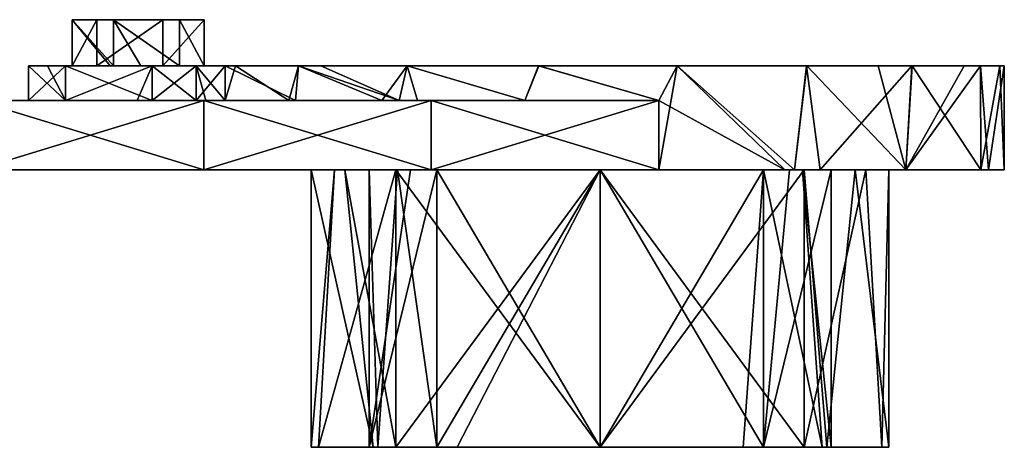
# Model space of a CAD drawing. Extents: x -90 to 138, y -1492 to 8.
# Tile 7 of 21: x 53 to 138, y -1277 to -1240. Entities that reach past the tile are written whole.
import ezdxf

# ---------------------------------------------------------------- set-up
doc = ezdxf.new("R2010")
doc.units = 0
doc.header["$LTSCALE"] = 65.185185
for name, color, linetype in [('40', 7, 'CONTINUOUS'), ('41', 7, 'CONTINUOUS'), ('42', 7, 'CONTINUOUS'), ('43', 7, 'CONTINUOUS'), ('46', 7, 'CONTINUOUS'), ('47', 7, 'CONTINUOUS'), ('48', 7, 'CONTINUOUS'), ('49', 7, 'CONTINUOUS'), ('50', 7, 'CONTINUOUS'), ('51', 7, 'CONTINUOUS'), ('52', 7, 'CONTINUOUS'), ('53', 7, 'CONTINUOUS'), ('54', 7, 'CONTINUOUS'), ('55', 7, 'CONTINUOUS'), ('56', 7, 'CONTINUOUS'), ('57', 7, 'CONTINUOUS'), ('58', 7, 'CONTINUOUS'), ('59', 7, 'CONTINUOUS'), ('60', 7, 'CONTINUOUS'), ('61', 7, 'CONTINUOUS'), ('62', 7, 'CONTINUOUS')]:
    doc.layers.add(name, color=color, linetype=linetype)

msp = doc.modelspace()

# ---------------------------------------------------------------- linework, layer by layer
at = {"layer": '40', "linetype": 'CONTINUOUS'}
for points in [[(44.333, -1253, 30.99), (45.599, -1253, 10.97), (63.088, -1253, 30.99), (44.333, -1253, 30.99)], [(44.333, -1253, 30.99), (63.088, -1253, 30.99), (49.435, -1253, 43.288), (44.333, -1253, 30.99)], [(45.599, -1253, 10.97), (49.497, -1253, 7.071), (64.284, -1253, 10.97), (45.599, -1253, 10.97)], [(45.599, -1253, 10.97), (64.284, -1253, 10.97), (63.088, -1253, 30.99), (45.599, -1253, 10.97)], [(65.402, -1253, -29.07), (47.518, -1253, -9.05), (46.45, -1253, -29.07), (65.402, -1253, -29.07)], [(65.402, -1253, -29.07), (46.45, -1253, -29.07), (49.435, -1253, -43.288), (65.402, -1253, -29.07)], [(49.497, -1253, -7.071), (47.518, -1253, -9.05), (64.846, -1253, -9.05), (49.497, -1253, -7.071)], [(64.846, -1253, -9.05), (47.518, -1253, -9.05), (65.402, -1253, -29.07), (64.846, -1253, -9.05)], [(49.435, -1253, 43.288), (63.088, -1253, 30.99), (69.123, -1253, 40.402), (49.435, -1253, 43.288)], [(69.123, -1253, -40.402), (65.402, -1253, -29.07), (49.435, -1253, -43.288), (69.123, -1253, -40.402)], [(49.497, -1253, 7.071), (52.426, -1253), (64.284, -1253, 10.97), (49.497, -1253, 7.071)], [(52.426, -1253), (49.497, -1253, -7.071), (64.846, -1253, -9.05), (52.426, -1253)], [(64.284, -1253, 10.97), (52.426, -1253), (64.846, -1253, -9.05), (64.284, -1253, 10.97)], [(63.088, -1253, 30.99), (64.284, -1253, 10.97), (81.842, -1253, 30.99), (63.088, -1253, 30.99)], [(63.088, -1253, 30.99), (81.842, -1253, 30.99), (69.123, -1253, 40.402), (63.088, -1253, 30.99)], [(81.337, -1253, 11.708), (64.284, -1253, 10.97), (78.426, -1253), (81.337, -1253, 11.708)], [(64.284, -1253, 10.97), (81.337, -1253, 11.708), (81.842, -1253, 30.99), (64.284, -1253, 10.97)], [(78.426, -1253), (64.284, -1253, 10.97), (64.846, -1253, -9.05), (78.426, -1253)], [(80.42, -1253, -9.784), (78.426, -1253), (64.846, -1253, -9.05), (80.42, -1253, -9.784)], [(80.42, -1253, -9.784), (64.846, -1253, -9.05), (65.402, -1253, -29.07), (80.42, -1253, -9.784)], [(84.354, -1253, -29.07), (80.42, -1253, -9.784), (65.402, -1253, -29.07), (84.354, -1253, -29.07)], [(84.354, -1253, -29.07), (65.402, -1253, -29.07), (69.123, -1253, -40.402), (84.354, -1253, -29.07)], [(69.123, -1253, 40.402), (81.842, -1253, 30.99), (88.812, -1253, 37.516), (69.123, -1253, 40.402)], [(88.812, -1253, -37.516), (84.354, -1253, -29.07), (69.123, -1253, -40.402), (88.812, -1253, -37.516)], [(80.42, -1253, -9.784), (84.354, -1253, -29.07), (85.748, -1253, -17.678), (80.42, -1253, -9.784)], [(81.842, -1253, 30.99), (81.337, -1253, 11.708), (85.748, -1253, 17.678), (81.842, -1253, 30.99)], [(100.597, -1253, 30.99), (81.842, -1253, 30.99), (85.748, -1253, 17.678), (100.597, -1253, 30.99)], [(81.842, -1253, 30.99), (100.597, -1253, 30.99), (88.812, -1253, 37.516), (81.842, -1253, 30.99)], [(87.024, -1253, 11.444), (83.426, -1253), (85.9, -1253, -9.634), (87.024, -1253, 11.444)], [(84.354, -1253, -29.07), (103.305, -1253, -29.07), (85.748, -1253, -17.678), (84.354, -1253, -29.07)], [(103.305, -1253, -29.07), (84.354, -1253, -29.07), (88.812, -1253, -37.516), (103.305, -1253, -29.07)], [(103.426, -1253, 25), (100.597, -1253, 30.99), (85.748, -1253, 17.678), (103.426, -1253, 25)], [(85.748, -1253, -17.678), (103.305, -1253, -29.07), (103.426, -1253, -25), (85.748, -1253, -17.678)], [(103.426, -1253, -9.05), (87.024, -1253, 11.444), (85.9, -1253, -9.634), (103.426, -1253, -9.05)], [(103.426, -1253, -9.05), (85.9, -1253, -9.634), (103.426, -1253, -20), (103.426, -1253, -9.05)], [(85.9, -1253, -9.634), (89.284, -1253, -14.142), (103.426, -1253, -20), (85.9, -1253, -9.634)], [(103.426, -1253, 10.97), (87.024, -1253, 11.444), (103.426, -1253, -9.05), (103.426, -1253, 10.97)], [(87.024, -1253, 11.444), (103.426, -1253, 10.97), (89.284, -1253, 14.142), (87.024, -1253, 11.444)], [(88.812, -1253, 37.516), (100.597, -1253, 30.99), (108.501, -1253, 34.63), (88.812, -1253, 37.516)], [(108.501, -1253, -34.63), (103.305, -1253, -29.07), (88.812, -1253, -37.516), (108.501, -1253, -34.63)], [(89.284, -1253, 14.142), (103.426, -1253, 10.97), (103.426, -1253, 20), (89.284, -1253, 14.142)], [(119.409, -1253, 31.137), (100.597, -1253, 30.99), (103.426, -1253, 25), (119.409, -1253, 31.137)], [(100.597, -1253, 30.99), (119.409, -1253, 31.137), (108.501, -1253, 34.63), (100.597, -1253, 30.99)], [(103.305, -1253, -29.07), (122.476, -1253, -29.361), (103.426, -1253, -25), (103.305, -1253, -29.07)], [(122.476, -1253, -29.361), (103.305, -1253, -29.07), (120.262, -1253, -30.684), (122.476, -1253, -29.361)], [(120.262, -1253, -30.684), (103.305, -1253, -29.07), (108.501, -1253, -34.63), (120.262, -1253, -30.684)], [(121.104, -1253, 17.678), (119.409, -1253, 31.137), (103.426, -1253, 25), (121.104, -1253, 17.678)], [(103.426, -1253, -25), (122.476, -1253, -29.361), (121.104, -1253, -17.678), (103.426, -1253, -25)], [(119.828, -1253, 11.444), (103.426, -1253, 10.97), (120.952, -1253, -9.634), (119.828, -1253, 11.444)], [(103.426, -1253, 10.97), (119.828, -1253, 11.444), (103.426, -1253, 20), (103.426, -1253, 10.97)], [(120.952, -1253, -9.634), (103.426, -1253, 10.97), (103.426, -1253, -9.05), (120.952, -1253, -9.634)], [(119.828, -1253, 11.444), (117.568, -1253, 14.142), (103.426, -1253, 20), (119.828, -1253, 11.444)], [(120.952, -1253, -9.634), (103.426, -1253, -9.05), (117.568, -1253, -14.142), (120.952, -1253, -9.634)], [(117.568, -1253, -14.142), (103.426, -1253, -9.05), (103.426, -1253, -20), (117.568, -1253, -14.142)], [(120.262, -1253, 30.684), (119.409, -1253, 31.137), (121.104, -1253, 17.678), (120.262, -1253, 30.684)], [(123.426, -1253), (119.828, -1253, 11.444), (120.952, -1253, -9.634), (123.426, -1253)], [(129.907, -1253, 22.884), (120.262, -1253, 30.684), (125.515, -1253, 11.708), (129.907, -1253, 22.884)], [(125.515, -1253, 11.708), (120.262, -1253, 30.684), (121.104, -1253, 17.678), (125.515, -1253, 11.708)], [(122.476, -1253, -29.361), (126.432, -1253, -9.784), (121.104, -1253, -17.678), (122.476, -1253, -29.361)], [(129.907, -1253, -22.884), (126.432, -1253, -9.784), (122.476, -1253, -29.361), (129.907, -1253, -22.884)], [(136.402, -1253, 11.725), (129.907, -1253, 22.884), (125.515, -1253, 11.708), (136.402, -1253, 11.725)], [(136.402, -1253, 11.725), (125.515, -1253, 11.708), (128.426, -1253), (136.402, -1253, 11.725)], [(126.432, -1253, -9.784), (137.044, -1253, -9.734), (128.426, -1253), (126.432, -1253, -9.784)], [(137.044, -1253, -9.734), (126.432, -1253, -9.784), (129.907, -1253, -22.884), (137.044, -1253, -9.734)], [(137.044, -1253, -9.734), (136.402, -1253, 11.725), (128.426, -1253), (137.044, -1253, -9.734)], [(138.425, -1253), (136.402, -1253, 11.725), (137.044, -1253, -9.734), (138.425, -1253)]]:
    msp.add_3dface(points, dxfattribs=at)
at = {"layer": '41', "linetype": 'CONTINUOUS'}
for points in [[(45.599, -1247, 10.97), (41.112, -1247, 30.99), (56.644, -1247, 30.99), (45.599, -1247, 10.97)], [(41.112, -1247, 30.99), (49.434, -1247, 43.288), (56.644, -1247, 30.99), (41.112, -1247, 30.99)], [(49.497, -1247, 7.071), (45.599, -1247, 10.97), (57.357, -1247, 10.97), (49.497, -1247, 7.071)], [(45.599, -1247, 10.97), (56.644, -1247, 30.99), (57.357, -1247, 10.97), (45.599, -1247, 10.97)], [(47.518, -1247, -9.05), (63.337, -1247, -9.5), (46.628, -1247, -29.07), (47.518, -1247, -9.05)], [(46.628, -1247, -29.07), (63.337, -1247, -9.5), (64.644, -1247, -9.422), (46.628, -1247, -29.07)], [(65.759, -1247, -29.07), (46.628, -1247, -29.07), (64.644, -1247, -9.422), (65.759, -1247, -29.07)], [(46.628, -1247, -29.07), (65.759, -1247, -29.07), (49.434, -1247, -43.288), (46.628, -1247, -29.07)], [(47.518, -1247, -9.05), (49.497, -1247, -7.071), (57.154, -1247, -7.135), (47.518, -1247, -9.05)], [(63.337, -1247, -9.5), (47.518, -1247, -9.05), (57.154, -1247, -7.135), (63.337, -1247, -9.5)], [(49.434, -1247, 43.288), (69.122, -1247, 40.402), (56.644, -1247, 30.99), (49.434, -1247, 43.288)], [(49.434, -1247, -43.288), (65.759, -1247, -29.07), (69.122, -1247, -40.402), (49.434, -1247, -43.288)], [(52.426, -1247), (49.497, -1247, 7.071), (57.357, -1247, 10.97), (52.426, -1247)], [(49.497, -1247, -7.071), (52.426, -1247), (53.926, -1247, 0), (49.497, -1247, -7.071)], [(57.154, -1247, -7.135), (49.497, -1247, -7.071), (53.926, -1247, 0), (57.154, -1247, -7.135)], [(52.426, -1247), (57.357, -1247, 10.97), (53.926, -1247, 0), (52.426, -1247)], [(53.926, -1247, 0), (57.357, -1247, 10.97), (57.154, -1247, 7.135), (53.926, -1247, 0)], [(56.644, -1247, 30.99), (69.122, -1247, 40.402), (72.177, -1247, 30.99), (56.644, -1247, 30.99)], [(56.644, -1247, 30.99), (72.177, -1247, 30.99), (57.357, -1247, 10.97), (56.644, -1247, 30.99)], [(57.154, -1247, 7.135), (57.357, -1247, 10.97), (64.644, -1247, 9.422), (57.154, -1247, 7.135)], [(57.357, -1247, 10.97), (72.177, -1247, 30.99), (69.295, -1247, 10.796), (57.357, -1247, 10.97)], [(57.357, -1247, 10.97), (69.295, -1247, 10.796), (64.644, -1247, 9.422), (57.357, -1247, 10.97)], [(64.644, -1247, 9.422), (69.295, -1247, 10.796), (68.441, -1247, 10.192), (64.644, -1247, 9.422)], [(68.441, -1247, -10.192), (65.759, -1247, -29.07), (64.644, -1247, -9.422), (68.441, -1247, -10.192)], [(84.522, -1247, -29.457), (65.759, -1247, -29.07), (76.482, -1247, -22.34), (84.522, -1247, -29.457)], [(65.759, -1247, -29.07), (84.522, -1247, -29.457), (69.122, -1247, -40.402), (65.759, -1247, -29.07)], [(76.482, -1247, -22.34), (65.759, -1247, -29.07), (70.976, -1247, -13.122), (76.482, -1247, -22.34)], [(70.976, -1247, -13.122), (65.759, -1247, -29.07), (68.441, -1247, -10.192), (70.976, -1247, -13.122)], [(69.122, -1247, 40.402), (88.811, -1247, 37.516), (72.177, -1247, 30.99), (69.122, -1247, 40.402)], [(69.122, -1247, -40.402), (84.522, -1247, -29.457), (86.018, -1247, -30.364), (69.122, -1247, -40.402)], [(88.811, -1247, -37.516), (69.122, -1247, -40.402), (86.018, -1247, -30.364), (88.811, -1247, -37.516)], [(69.295, -1247, 10.796), (72.177, -1247, 30.99), (70.976, -1247, 13.122), (69.295, -1247, 10.796)], [(70.976, -1247, 13.122), (72.177, -1247, 30.99), (77.048, -1247, 23.006), (70.976, -1247, 13.122)], [(72.177, -1247, 30.99), (88.811, -1247, 37.516), (87.612, -1247, 31.224), (72.177, -1247, 30.99)], [(72.177, -1247, 30.99), (87.612, -1247, 31.224), (86.018, -1247, 30.364), (72.177, -1247, 30.99)], [(72.177, -1247, 30.99), (86.018, -1247, 30.364), (77.048, -1247, 23.006), (72.177, -1247, 30.99)], [(96.9, -1247, -34.386), (88.811, -1247, -37.516), (86.018, -1247, -30.364), (96.9, -1247, -34.386)], [(87.612, -1247, 31.224), (88.811, -1247, 37.516), (96.9, -1247, 34.386), (87.612, -1247, 31.224)], [(88.811, -1247, 37.516), (108.499, -1247, 34.63), (96.9, -1247, 34.386), (88.811, -1247, 37.516)], [(108.499, -1247, -34.63), (88.811, -1247, -37.516), (96.9, -1247, -34.386), (108.499, -1247, -34.63)]]:
    msp.add_3dface(points, dxfattribs=at)
at = {"layer": '42', "linetype": 'CONTINUOUS'}
for points in [[(70.976, -1247, 13.122), (77.048, -1247, 23.006), (70.976, -1244, 13.122), (70.976, -1247, 13.122)], [(70.976, -1244, 13.122), (77.048, -1247, 23.006), (77.321, -1244, 23.315), (70.976, -1244, 13.122)], [(76.482, -1247, -22.34), (70.976, -1247, -13.122), (71.875, -1244, -15.153), (76.482, -1247, -22.34)], [(71.875, -1244, -15.153), (70.976, -1247, -13.122), (70.976, -1244, -13.122), (71.875, -1244, -15.153)], [(77.314, -1244, -23.308), (76.482, -1247, -22.34), (71.875, -1244, -15.153), (77.314, -1244, -23.308)], [(84.522, -1247, -29.457), (76.482, -1247, -22.34), (77.314, -1244, -23.308), (84.522, -1247, -29.457)], [(77.048, -1247, 23.006), (86.018, -1247, 30.364), (77.321, -1244, 23.315), (77.048, -1247, 23.006)], [(86.72, -1244, -30.757), (84.522, -1247, -29.457), (77.314, -1244, -23.308), (86.72, -1244, -30.757)], [(77.321, -1244, 23.315), (86.018, -1247, 30.364), (79.263, -1244, 25.322), (77.321, -1244, 23.315)], [(79.263, -1244, 25.322), (86.018, -1247, 30.364), (86.735, -1244, 30.764), (79.263, -1244, 25.322)], [(86.018, -1247, -30.364), (84.522, -1247, -29.457), (86.72, -1244, -30.757), (86.018, -1247, -30.364)], [(86.018, -1247, 30.364), (87.612, -1247, 31.224), (86.735, -1244, 30.764), (86.018, -1247, 30.364)], [(96.9, -1247, -34.386), (86.018, -1247, -30.364), (86.72, -1244, -30.757), (96.9, -1247, -34.386)], [(98.09, -1244, -34.591), (96.9, -1247, -34.386), (86.72, -1244, -30.757), (98.09, -1244, -34.591)], [(87.612, -1247, 31.224), (96.9, -1247, 34.386), (86.735, -1244, 30.764), (87.612, -1247, 31.224)], [(86.735, -1244, 30.764), (96.9, -1247, 34.386), (98.113, -1244, 34.595), (86.735, -1244, 30.764)], [(96.9, -1247, 34.386), (108.499, -1247, 34.63), (98.113, -1244, 34.595), (96.9, -1247, 34.386)], [(108.499, -1247, -34.63), (96.9, -1247, -34.386), (98.09, -1244, -34.591), (108.499, -1247, -34.63)], [(110.09, -1244, -34.359), (108.499, -1247, -34.63), (98.09, -1244, -34.591), (110.09, -1244, -34.359)], [(98.113, -1244, 34.595), (108.499, -1247, 34.63), (110.115, -1244, 34.355), (98.113, -1244, 34.595)], [(108.499, -1247, 34.63), (119.409, -1253, 31.137), (110.115, -1244, 34.355), (108.499, -1247, 34.63)], [(108.501, -1253, -34.63), (108.499, -1247, -34.63), (110.09, -1244, -34.359), (108.501, -1253, -34.63)], [(120.262, -1253, -30.684), (108.501, -1253, -34.63), (110.09, -1244, -34.359), (120.262, -1253, -30.684)], [(121.308, -1244, -30.086), (120.262, -1253, -30.684), (110.09, -1244, -34.359), (121.308, -1244, -30.086)], [(119.409, -1253, 31.137), (120.262, -1253, 30.684), (110.115, -1244, 34.355), (119.409, -1253, 31.137)], [(110.115, -1244, 34.355), (120.262, -1253, 30.684), (121.331, -1244, 30.073), (110.115, -1244, 34.355)], [(120.262, -1253, 30.684), (129.907, -1253, 22.884), (121.331, -1244, 30.073), (120.262, -1253, 30.684)], [(122.476, -1253, -29.361), (120.262, -1253, -30.684), (121.308, -1244, -30.086), (122.476, -1253, -29.361)], [(130.423, -1244, -22.273), (122.476, -1253, -29.361), (121.308, -1244, -30.086), (130.423, -1244, -22.273)], [(121.331, -1244, 30.073), (129.907, -1253, 22.884), (127.509, -1244, 25.396), (121.331, -1244, 30.073)], [(129.907, -1253, -22.884), (122.476, -1253, -29.361), (130.423, -1244, -22.273), (129.907, -1253, -22.884)], [(127.509, -1244, 25.396), (129.907, -1253, 22.884), (130.44, -1244, 22.253), (127.509, -1244, 25.396)], [(129.907, -1253, 22.884), (136.402, -1253, 11.725), (130.44, -1244, 22.253), (129.907, -1253, 22.884)], [(137.044, -1253, -9.734), (129.907, -1253, -22.884), (136.361, -1244, -11.839), (137.044, -1253, -9.734)], [(136.361, -1244, -11.839), (129.907, -1253, -22.884), (134.948, -1244, -15.208), (136.361, -1244, -11.839)], [(134.948, -1244, -15.208), (129.907, -1253, -22.884), (130.423, -1244, -22.273), (134.948, -1244, -15.208)], [(130.44, -1244, 22.253), (136.402, -1253, 11.725), (136.37, -1244, 11.815), (130.44, -1244, 22.253)], [(138.425, -1244, -0.013), (137.044, -1253, -9.734), (136.361, -1244, -11.839), (138.425, -1244, -0.013)], [(136.37, -1244, 11.815), (136.402, -1253, 11.725), (138.051, -1244, 5.103), (136.37, -1244, 11.815)], [(136.402, -1253, 11.725), (138.425, -1253), (138.051, -1244, 5.103), (136.402, -1253, 11.725)], [(138.425, -1253), (137.044, -1253, -9.734), (138.425, -1244, -0.013), (138.425, -1253)], [(138.051, -1244, 5.103), (138.425, -1253), (138.425, -1244, -0.013), (138.051, -1244, 5.103)], [(108.501, -1253, 34.63), (119.409, -1253, 31.137), (108.499, -1247, 34.63), (108.501, -1253, 34.63)]]:
    msp.add_3dface(points, dxfattribs=at)
at = {"layer": '43', "linetype": 'CONTINUOUS'}
for points in [[(49.435, -1253, -43.288), (49.434, -1247, -43.288), (69.122, -1247, -40.402), (49.435, -1253, -43.288)], [(69.123, -1253, -40.402), (49.435, -1253, -43.288), (69.122, -1247, -40.402), (69.123, -1253, -40.402)], [(69.123, -1253, -40.402), (69.122, -1247, -40.402), (88.811, -1247, -37.516), (69.123, -1253, -40.402)], [(88.812, -1253, -37.516), (69.123, -1253, -40.402), (88.811, -1247, -37.516), (88.812, -1253, -37.516)], [(88.812, -1253, -37.516), (88.811, -1247, -37.516), (108.499, -1247, -34.63), (88.812, -1253, -37.516)], [(108.501, -1253, -34.63), (88.812, -1253, -37.516), (108.499, -1247, -34.63), (108.501, -1253, -34.63)]]:
    msp.add_3dface(points, dxfattribs=at)
at = {"layer": '46', "linetype": 'CONTINUOUS'}
for points in [[(49.435, -1253, 43.288), (69.123, -1253, 40.402), (49.434, -1247, 43.288), (49.435, -1253, 43.288)], [(69.123, -1253, 40.402), (69.122, -1247, 40.402), (49.434, -1247, 43.288), (69.123, -1253, 40.402)], [(69.123, -1253, 40.402), (88.812, -1253, 37.516), (69.122, -1247, 40.402), (69.123, -1253, 40.402)], [(88.812, -1253, 37.516), (88.811, -1247, 37.516), (69.122, -1247, 40.402), (88.812, -1253, 37.516)], [(88.812, -1253, 37.516), (108.501, -1253, 34.63), (88.811, -1247, 37.516), (88.812, -1253, 37.516)], [(108.501, -1253, 34.63), (108.499, -1247, 34.63), (88.811, -1247, 37.516), (108.501, -1253, 34.63)]]:
    msp.add_3dface(points, dxfattribs=at)
at = {"layer": '47', "linetype": 'CONTINUOUS'}
for points in [[(53.926, -1244, 0), (55.574, -1244, 5.347), (57.154, -1244, -7.135), (53.926, -1244, 0)], [(55.574, -1244, 5.347), (57.154, -1244, 7.135), (61.022, -1244, 5.02), (55.574, -1244, 5.347)], [(55.574, -1244, 5.347), (61.022, -1244, 5.02), (57.714, -1244, 0.837), (55.574, -1244, 5.347)], [(55.574, -1244, 5.347), (57.714, -1244, 0.837), (57.154, -1244, -7.135), (55.574, -1244, 5.347)], [(57.154, -1244, 7.135), (64.644, -1244, 9.422), (61.295, -1244, 5.365), (57.154, -1244, 7.135)], [(61.022, -1244, 5.02), (57.154, -1244, 7.135), (61.295, -1244, 5.365), (61.022, -1244, 5.02)], [(57.714, -1244, 0.837), (59.845, -1244, -4.529), (57.154, -1244, -7.135), (57.714, -1244, 0.837)], [(57.154, -1244, -7.135), (59.845, -1244, -4.529), (64.644, -1244, -9.422), (57.154, -1244, -7.135)], [(59.845, -1244, -4.529), (65.558, -1244, -5.366), (64.644, -1244, -9.422), (59.845, -1244, -4.529)], [(61.295, -1244, 5.365), (64.644, -1244, 9.422), (63.652, -1244, 5.02), (61.295, -1244, 5.365)], [(64.644, -1244, 9.422), (68.441, -1244, 10.192), (63.652, -1244, 5.02), (64.644, -1244, 9.422)], [(63.652, -1244, 5.02), (68.441, -1244, 10.192), (82.127, -1244, 5.02), (63.652, -1244, 5.02)], [(63.652, -1244, 5.02), (82.127, -1244, 5.02), (67.008, -1244, 4.528), (63.652, -1244, 5.02)], [(64.644, -1244, -9.422), (65.558, -1244, -5.366), (68.441, -1244, -10.192), (64.644, -1244, -9.422)], [(65.558, -1244, -5.366), (69.139, -1244, -0.838), (68.441, -1244, -10.192), (65.558, -1244, -5.366)], [(67.008, -1244, 4.528), (82.127, -1244, 5.02), (69.139, -1244, -0.838), (67.008, -1244, 4.528)], [(68.441, -1244, 10.192), (70.976, -1244, 13.122), (82.127, -1244, 5.02), (68.441, -1244, 10.192)], [(69.139, -1244, -0.838), (70.976, -1244, -13.122), (68.441, -1244, -10.192), (69.139, -1244, -0.838)], [(82.127, -1244, 5.02), (70.976, -1244, -13.122), (69.139, -1244, -0.838), (82.127, -1244, 5.02)], [(70.976, -1244, 13.122), (77.321, -1244, 23.315), (79.263, -1244, 25.322), (70.976, -1244, 13.122)], [(70.976, -1244, 13.122), (79.263, -1244, 25.322), (82.127, -1244, 5.02), (70.976, -1244, 13.122)], [(71.875, -1244, -15.153), (70.976, -1244, -13.122), (82.127, -1244, 5.02), (71.875, -1244, -15.153)], [(77.314, -1244, -23.308), (71.875, -1244, -15.153), (87.749, -1244, -15), (77.314, -1244, -23.308)], [(71.875, -1244, -15.153), (82.127, -1244, 5.02), (87.749, -1244, -15), (71.875, -1244, -15.153)], [(86.72, -1244, -30.757), (77.314, -1244, -23.308), (87.749, -1244, -15), (86.72, -1244, -30.757)], [(79.263, -1244, 25.322), (86.735, -1244, 30.764), (95.398, -1244, 25.04), (79.263, -1244, 25.322)], [(82.127, -1244, 5.02), (79.263, -1244, 25.322), (95.398, -1244, 25.04), (82.127, -1244, 5.02)], [(100.601, -1244, 5.02), (82.127, -1244, 5.02), (95.398, -1244, 25.04), (100.601, -1244, 5.02)], [(82.127, -1244, 5.02), (100.601, -1244, 5.02), (87.749, -1244, -15), (82.127, -1244, 5.02)], [(98.09, -1244, -34.591), (86.72, -1244, -30.757), (87.749, -1244, -15), (98.09, -1244, -34.591)], [(86.735, -1244, 30.764), (98.113, -1244, 34.595), (95.398, -1244, 25.04), (86.735, -1244, 30.764)], [(98.09, -1244, -34.591), (87.749, -1244, -15), (103.354, -1244, -15), (98.09, -1244, -34.591)], [(87.749, -1244, -15), (100.601, -1244, 5.02), (103.354, -1244, -15), (87.749, -1244, -15)], [(98.113, -1244, 34.595), (110.115, -1244, 34.355), (95.398, -1244, 25.04), (98.113, -1244, 34.595)], [(110.115, -1244, 34.355), (111.296, -1244, 25.04), (95.398, -1244, 25.04), (110.115, -1244, 34.355)], [(111.296, -1244, 25.04), (100.601, -1244, 5.02), (95.398, -1244, 25.04), (111.296, -1244, 25.04)], [(110.09, -1244, -34.359), (98.09, -1244, -34.591), (103.354, -1244, -15), (110.09, -1244, -34.359)], [(119.076, -1244, 5.02), (100.601, -1244, 5.02), (111.296, -1244, 25.04), (119.076, -1244, 5.02)], [(100.601, -1244, 5.02), (119.076, -1244, 5.02), (103.354, -1244, -15), (100.601, -1244, 5.02)], [(110.09, -1244, -34.359), (103.354, -1244, -15), (118.958, -1244, -15), (110.09, -1244, -34.359)], [(103.354, -1244, -15), (119.076, -1244, 5.02), (118.958, -1244, -15), (103.354, -1244, -15)], [(121.308, -1244, -30.086), (110.09, -1244, -34.359), (118.958, -1244, -15), (121.308, -1244, -30.086)], [(110.115, -1244, 34.355), (121.331, -1244, 30.073), (111.296, -1244, 25.04), (110.115, -1244, 34.355)], [(121.331, -1244, 30.073), (127.509, -1244, 25.396), (111.296, -1244, 25.04), (121.331, -1244, 30.073)], [(127.509, -1244, 25.396), (119.076, -1244, 5.02), (111.296, -1244, 25.04), (127.509, -1244, 25.396)], [(134.948, -1244, -15.208), (121.308, -1244, -30.086), (118.958, -1244, -15), (134.948, -1244, -15.208)], [(119.076, -1244, 5.02), (134.948, -1244, -15.208), (118.958, -1244, -15), (119.076, -1244, 5.02)], [(127.509, -1244, 25.396), (130.44, -1244, 22.253), (119.076, -1244, 5.02), (127.509, -1244, 25.396)], [(130.44, -1244, 22.253), (136.37, -1244, 11.815), (119.076, -1244, 5.02), (130.44, -1244, 22.253)], [(136.37, -1244, 11.815), (138.051, -1244, 5.103), (119.076, -1244, 5.02), (136.37, -1244, 11.815)], [(138.051, -1244, 5.103), (134.948, -1244, -15.208), (119.076, -1244, 5.02), (138.051, -1244, 5.103)], [(134.948, -1244, -15.208), (130.423, -1244, -22.273), (121.308, -1244, -30.086), (134.948, -1244, -15.208)], [(138.051, -1244, 5.103), (136.361, -1244, -11.839), (134.948, -1244, -15.208), (138.051, -1244, 5.103)], [(138.051, -1244, 5.103), (138.425, -1244, -0.013), (136.361, -1244, -11.839), (138.051, -1244, 5.103)]]:
    msp.add_3dface(points, dxfattribs=at)
at = {"layer": '48', "linetype": 'CONTINUOUS'}
for points in [[(68.441, -1247, -10.192), (64.644, -1247, -9.422), (68.441, -1244, -10.192), (68.441, -1247, -10.192)], [(64.644, -1247, -9.422), (64.644, -1244, -9.422), (68.441, -1244, -10.192), (64.644, -1247, -9.422)], [(70.976, -1247, -13.122), (68.441, -1247, -10.192), (70.976, -1244, -13.122), (70.976, -1247, -13.122)], [(70.976, -1244, -13.122), (68.441, -1247, -10.192), (68.441, -1244, -10.192), (70.976, -1244, -13.122)]]:
    msp.add_3dface(points, dxfattribs=at)
at = {"layer": '49', "linetype": 'CONTINUOUS'}
for points in [[(57.154, -1247, -7.135), (53.926, -1247, 0), (57.154, -1244, -7.135), (57.154, -1247, -7.135)], [(53.926, -1247, 0), (57.154, -1247, 7.135), (53.926, -1244, 0), (53.926, -1247, 0)], [(53.926, -1247, 0), (53.926, -1244, 0), (57.154, -1244, -7.135), (53.926, -1247, 0)], [(57.154, -1247, 7.135), (55.574, -1244, 5.347), (53.926, -1244, 0), (57.154, -1247, 7.135)], [(57.154, -1247, 7.135), (57.154, -1244, 7.135), (55.574, -1244, 5.347), (57.154, -1247, 7.135)], [(63.337, -1247, -9.5), (57.154, -1247, -7.135), (64.644, -1244, -9.422), (63.337, -1247, -9.5)], [(57.154, -1247, -7.135), (57.154, -1244, -7.135), (64.644, -1244, -9.422), (57.154, -1247, -7.135)], [(57.154, -1247, 7.135), (64.644, -1247, 9.422), (57.154, -1244, 7.135), (57.154, -1247, 7.135)], [(64.644, -1247, 9.422), (64.644, -1244, 9.422), (57.154, -1244, 7.135), (64.644, -1247, 9.422)], [(64.644, -1247, -9.422), (63.337, -1247, -9.5), (64.644, -1244, -9.422), (64.644, -1247, -9.422)]]:
    msp.add_3dface(points, dxfattribs=at)
at = {"layer": '50', "linetype": 'CONTINUOUS'}
for points in [[(64.644, -1247, 9.422), (68.441, -1247, 10.192), (64.644, -1244, 9.422), (64.644, -1247, 9.422)], [(68.441, -1247, 10.192), (68.441, -1244, 10.192), (64.644, -1244, 9.422), (68.441, -1247, 10.192)], [(69.295, -1247, 10.796), (70.976, -1247, 13.122), (68.441, -1244, 10.192), (69.295, -1247, 10.796)], [(68.441, -1247, 10.192), (69.295, -1247, 10.796), (68.441, -1244, 10.192), (68.441, -1247, 10.192)], [(70.976, -1247, 13.122), (70.976, -1244, 13.122), (68.441, -1244, 10.192), (70.976, -1247, 13.122)]]:
    msp.add_3dface(points, dxfattribs=at)
at = {"layer": '51', "linetype": 'CONTINUOUS'}
for points in [[(79.04, -1277, -5.508), (83.426, -1277), (78.426, -1277), (79.04, -1277, -5.508)], [(78.426, -1277), (83.426, -1277), (83.789, -1277, 15.472), (78.426, -1277)], [(79.04, -1277, -5.508), (85.748, -1277, -17.678), (84.192, -1277, -5.482), (79.04, -1277, -5.508)], [(79.04, -1277, -5.508), (84.192, -1277, -5.482), (83.426, -1277), (79.04, -1277, -5.508)], [(83.789, -1277, 15.472), (83.426, -1277), (89.284, -1277, 14.142), (83.789, -1277, 15.472)], [(91.042, -1277, 15.705), (83.789, -1277, 15.472), (89.284, -1277, 14.142), (91.042, -1277, 15.705)], [(83.789, -1277, 15.472), (91.042, -1277, 15.705), (85.748, -1277, 17.678), (83.789, -1277, 15.472)], [(84.192, -1277, -5.482), (85.748, -1277, -17.678), (89.284, -1277, -14.142), (84.192, -1277, -5.482)], [(85.748, -1277, -17.678), (103.426, -1277, -25), (89.284, -1277, -14.142), (85.748, -1277, -17.678)], [(91.042, -1277, 15.705), (103.426, -1277, 20), (85.748, -1277, 17.678), (91.042, -1277, 15.705)], [(85.748, -1277, 17.678), (103.426, -1277, 20), (103.426, -1277, 25), (85.748, -1277, 17.678)], [(89.284, -1277, -14.142), (103.426, -1277, -25), (103.426, -1277, -20), (89.284, -1277, -14.142)], [(103.426, -1277, 20), (115.81, -1277, 15.705), (103.426, -1277, 25), (103.426, -1277, 20)], [(103.426, -1277, 25), (115.81, -1277, 15.705), (121.104, -1277, 17.678), (103.426, -1277, 25)], [(121.104, -1277, -17.678), (117.568, -1277, -14.142), (103.426, -1277, -20), (121.104, -1277, -17.678)], [(103.426, -1277, -25), (121.104, -1277, -17.678), (103.426, -1277, -20), (103.426, -1277, -25)], [(115.81, -1277, 15.705), (117.568, -1277, 14.142), (123.063, -1277, 15.472), (115.81, -1277, 15.705)], [(115.81, -1277, 15.705), (123.063, -1277, 15.472), (121.104, -1277, 17.678), (115.81, -1277, 15.705)], [(117.568, -1277, 14.142), (123.426, -1277), (123.063, -1277, 15.472), (117.568, -1277, 14.142)], [(122.66, -1277, -5.482), (117.568, -1277, -14.142), (121.104, -1277, -17.678), (122.66, -1277, -5.482)], [(127.812, -1277, -5.508), (122.66, -1277, -5.482), (121.104, -1277, -17.678), (127.812, -1277, -5.508)], [(127.812, -1277, -5.508), (123.426, -1277), (122.66, -1277, -5.482), (127.812, -1277, -5.508)], [(123.063, -1277, 15.472), (123.426, -1277), (127.812, -1277, -5.508), (123.063, -1277, 15.472)], [(128.426, -1277), (123.063, -1277, 15.472), (127.812, -1277, -5.508), (128.426, -1277)]]:
    msp.add_3dface(points, dxfattribs=at)
at = {"layer": '52', "linetype": 'CONTINUOUS'}
for points in [[(85.9, -1253, -9.634), (83.426, -1253), (84.192, -1277, -5.482), (85.9, -1253, -9.634)], [(84.192, -1277, -5.482), (83.426, -1253), (83.426, -1277), (84.192, -1277, -5.482)], [(85.9, -1253, -9.634), (84.192, -1277, -5.482), (89.284, -1277, -14.142), (85.9, -1253, -9.634)], [(89.284, -1253, -14.142), (85.9, -1253, -9.634), (89.284, -1277, -14.142), (89.284, -1253, -14.142)], [(103.426, -1253, -20), (89.284, -1253, -14.142), (103.426, -1277, -20), (103.426, -1253, -20)], [(89.284, -1253, -14.142), (89.284, -1277, -14.142), (103.426, -1277, -20), (89.284, -1253, -14.142)], [(117.568, -1253, -14.142), (103.426, -1253, -20), (117.568, -1277, -14.142), (117.568, -1253, -14.142)], [(117.568, -1277, -14.142), (103.426, -1253, -20), (103.426, -1277, -20), (117.568, -1277, -14.142)], [(120.952, -1253, -9.634), (117.568, -1253, -14.142), (122.66, -1277, -5.482), (120.952, -1253, -9.634)], [(122.66, -1277, -5.482), (117.568, -1253, -14.142), (117.568, -1277, -14.142), (122.66, -1277, -5.482)], [(123.426, -1253), (120.952, -1253, -9.634), (123.426, -1277), (123.426, -1253)], [(123.426, -1277), (120.952, -1253, -9.634), (122.66, -1277, -5.482), (123.426, -1277)]]:
    msp.add_3dface(points, dxfattribs=at)
at = {"layer": '53', "linetype": 'CONTINUOUS'}
for points in [[(83.426, -1253), (87.024, -1253, 11.444), (83.426, -1277), (83.426, -1253)], [(87.024, -1253, 11.444), (89.284, -1253, 14.142), (83.426, -1277), (87.024, -1253, 11.444)], [(83.426, -1277), (89.284, -1253, 14.142), (89.284, -1277, 14.142), (83.426, -1277)], [(89.284, -1253, 14.142), (103.426, -1253, 20), (89.284, -1277, 14.142), (89.284, -1253, 14.142)], [(103.426, -1253, 20), (91.042, -1277, 15.705), (89.284, -1277, 14.142), (103.426, -1253, 20)], [(91.042, -1277, 15.705), (103.426, -1253, 20), (103.426, -1277, 20), (91.042, -1277, 15.705)], [(103.426, -1253, 20), (117.568, -1253, 14.142), (103.426, -1277, 20), (103.426, -1253, 20)], [(117.568, -1253, 14.142), (115.81, -1277, 15.705), (103.426, -1277, 20), (117.568, -1253, 14.142)], [(117.568, -1253, 14.142), (117.568, -1277, 14.142), (115.81, -1277, 15.705), (117.568, -1253, 14.142)], [(119.828, -1253, 11.444), (123.426, -1253), (117.568, -1277, 14.142), (119.828, -1253, 11.444)], [(117.568, -1253, 14.142), (119.828, -1253, 11.444), (117.568, -1277, 14.142), (117.568, -1253, 14.142)], [(123.426, -1253), (123.426, -1277), (117.568, -1277, 14.142), (123.426, -1253)]]:
    msp.add_3dface(points, dxfattribs=at)
at = {"layer": '54', "linetype": 'CONTINUOUS'}
for points in [[(121.104, -1253, 17.678), (103.426, -1253, 25), (121.104, -1277, 17.678), (121.104, -1253, 17.678)], [(103.426, -1253, 25), (103.426, -1277, 25), (121.104, -1277, 17.678), (103.426, -1253, 25)], [(103.426, -1253, -25), (121.104, -1253, -17.678), (103.426, -1277, -25), (103.426, -1253, -25)], [(121.104, -1253, -17.678), (121.104, -1277, -17.678), (103.426, -1277, -25), (121.104, -1253, -17.678)], [(125.515, -1253, 11.708), (121.104, -1253, 17.678), (123.063, -1277, 15.472), (125.515, -1253, 11.708)], [(123.063, -1277, 15.472), (121.104, -1253, 17.678), (121.104, -1277, 17.678), (123.063, -1277, 15.472)], [(121.104, -1253, -17.678), (126.432, -1253, -9.784), (121.104, -1277, -17.678), (121.104, -1253, -17.678)], [(126.432, -1253, -9.784), (127.812, -1277, -5.508), (121.104, -1277, -17.678), (126.432, -1253, -9.784)], [(125.515, -1253, 11.708), (123.063, -1277, 15.472), (128.426, -1277), (125.515, -1253, 11.708)], [(128.426, -1253), (125.515, -1253, 11.708), (128.426, -1277), (128.426, -1253)], [(126.432, -1253, -9.784), (128.426, -1253), (127.812, -1277, -5.508), (126.432, -1253, -9.784)], [(128.426, -1253), (128.426, -1277), (127.812, -1277, -5.508), (128.426, -1253)]]:
    msp.add_3dface(points, dxfattribs=at)
at = {"layer": '55', "linetype": 'CONTINUOUS'}
for points in [[(81.337, -1253, 11.708), (78.426, -1253), (83.789, -1277, 15.472), (81.337, -1253, 11.708)], [(78.426, -1253), (80.42, -1253, -9.784), (78.426, -1277), (78.426, -1253)], [(78.426, -1253), (78.426, -1277), (83.789, -1277, 15.472), (78.426, -1253)], [(80.42, -1253, -9.784), (79.04, -1277, -5.508), (78.426, -1277), (80.42, -1253, -9.784)], [(80.42, -1253, -9.784), (85.748, -1253, -17.678), (79.04, -1277, -5.508), (80.42, -1253, -9.784)], [(85.748, -1253, -17.678), (85.748, -1277, -17.678), (79.04, -1277, -5.508), (85.748, -1253, -17.678)], [(85.748, -1253, 17.678), (81.337, -1253, 11.708), (85.748, -1277, 17.678), (85.748, -1253, 17.678)], [(81.337, -1253, 11.708), (83.789, -1277, 15.472), (85.748, -1277, 17.678), (81.337, -1253, 11.708)], [(103.426, -1253, 25), (85.748, -1253, 17.678), (103.426, -1277, 25), (103.426, -1253, 25)], [(85.748, -1253, 17.678), (85.748, -1277, 17.678), (103.426, -1277, 25), (85.748, -1253, 17.678)], [(85.748, -1253, -17.678), (103.426, -1253, -25), (85.748, -1277, -17.678), (85.748, -1253, -17.678)], [(103.426, -1253, -25), (103.426, -1277, -25), (85.748, -1277, -17.678), (103.426, -1253, -25)]]:
    msp.add_3dface(points, dxfattribs=at)
at = {"layer": '56', "linetype": 'CONTINUOUS'}
for points in [[(57.714, -1240, 0.837), (61.295, -1240, 5.365), (59.845, -1240, -4.529), (57.714, -1240, 0.837)], [(59.845, -1240, -4.529), (61.295, -1240, 5.365), (65.558, -1240, -5.366), (59.845, -1240, -4.529)], [(65.558, -1240, -5.366), (61.295, -1240, 5.365), (67.008, -1240, 4.528), (65.558, -1240, -5.366)], [(69.139, -1240, -0.838), (65.558, -1240, -5.366), (67.008, -1240, 4.528), (69.139, -1240, -0.838)]]:
    msp.add_3dface(points, dxfattribs=at)
at = {"layer": '57', "linetype": 'CONTINUOUS'}
for points in [[(61.295, -1244, 5.365), (63.652, -1244, 5.02), (61.295, -1240, 5.365), (61.295, -1244, 5.365)], [(63.652, -1244, 5.02), (67.008, -1244, 4.528), (61.295, -1240, 5.365), (63.652, -1244, 5.02)], [(61.295, -1240, 5.365), (67.008, -1244, 4.528), (67.008, -1240, 4.528), (61.295, -1240, 5.365)]]:
    msp.add_3dface(points, dxfattribs=at)
at = {"layer": '58', "linetype": 'CONTINUOUS'}
for points in [[(67.008, -1244, 4.528), (69.139, -1244, -0.838), (67.008, -1240, 4.528), (67.008, -1244, 4.528)], [(69.139, -1244, -0.838), (69.139, -1240, -0.838), (67.008, -1240, 4.528), (69.139, -1244, -0.838)]]:
    msp.add_3dface(points, dxfattribs=at)
at = {"layer": '59', "linetype": 'CONTINUOUS'}
for points in [[(69.139, -1244, -0.838), (65.558, -1244, -5.366), (69.139, -1240, -0.838), (69.139, -1244, -0.838)], [(65.558, -1244, -5.366), (65.558, -1240, -5.366), (69.139, -1240, -0.838), (65.558, -1244, -5.366)]]:
    msp.add_3dface(points, dxfattribs=at)
at = {"layer": '60', "linetype": 'CONTINUOUS'}
for points in [[(65.558, -1244, -5.366), (59.845, -1244, -4.529), (65.558, -1240, -5.366), (65.558, -1244, -5.366)], [(59.845, -1244, -4.529), (59.845, -1240, -4.529), (65.558, -1240, -5.366), (59.845, -1244, -4.529)]]:
    msp.add_3dface(points, dxfattribs=at)
at = {"layer": '61', "linetype": 'CONTINUOUS'}
for points in [[(59.845, -1244, -4.529), (57.714, -1244, 0.837), (59.845, -1240, -4.529), (59.845, -1244, -4.529)], [(57.714, -1244, 0.837), (57.714, -1240, 0.837), (59.845, -1240, -4.529), (57.714, -1244, 0.837)]]:
    msp.add_3dface(points, dxfattribs=at)
at = {"layer": '62', "linetype": 'CONTINUOUS'}
for points in [[(61.022, -1244, 5.02), (61.295, -1244, 5.365), (57.714, -1240, 0.837), (61.022, -1244, 5.02)], [(57.714, -1244, 0.837), (61.022, -1244, 5.02), (57.714, -1240, 0.837), (57.714, -1244, 0.837)], [(61.295, -1244, 5.365), (61.295, -1240, 5.365), (57.714, -1240, 0.837), (61.295, -1244, 5.365)]]:
    msp.add_3dface(points, dxfattribs=at)

doc.saveas('drawing.dxf')
